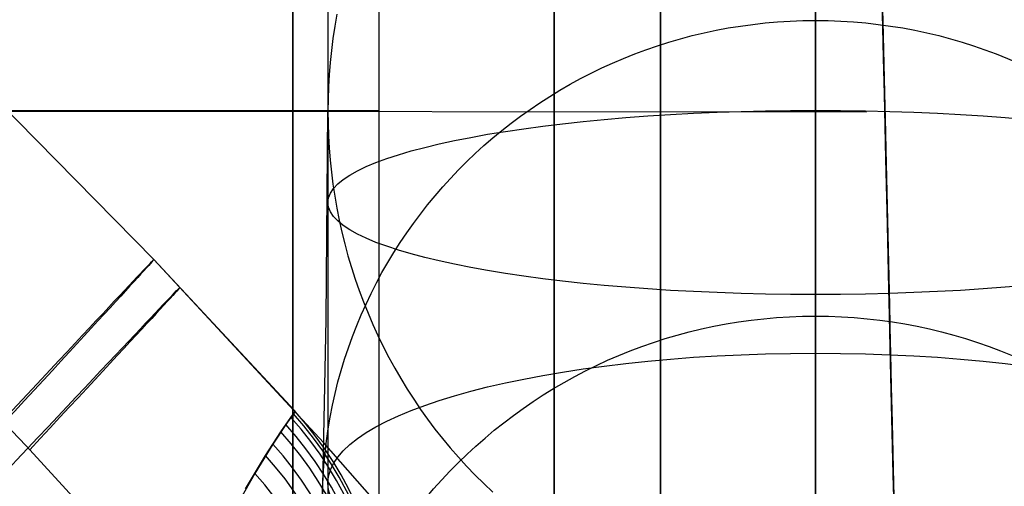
# Model space of a CAD drawing. Extents: x 35624 to 36541, y 4015 to 4839.
# Tile 129 of 150: x 36335 to 36363, y 4650 to 4663. Entities that reach past the tile are written whole.
import ezdxf

# ---------------------------------------------------------------- set-up
doc = ezdxf.new("R2010")
doc.units = 0
for name, color, linetype in [('FUSTO_INTERNO', 200, 'CONTINUOUS'), ('GAMBE', 96, 'CONTINUOUS'), ('IGES_LEVEL_1', 4, 'CONTINUOUS'), ('IGES_LEVEL_3', 87, 'CONTINUOUS')]:
    doc.layers.add(name, color=color, linetype=linetype)

msp = doc.modelspace()

# ---------------------------------------------------------------- linework, layer by layer
at = {"layer": 'FUSTO_INTERNO'}
for p, q in [((36338.57373877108, 4656.078109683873, -207.4418474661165), (36332.52643971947, 4662.212933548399, -207.4414229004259)), ((36343.44474994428, 4650.823381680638, -207.4422040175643), (36338.57373877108, 4656.078109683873, -207.4418474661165)), ((36347.45418699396, 4646.267994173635, -207.4425094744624), (36343.44474994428, 4650.823381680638, -207.4422040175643))]:
    msp.add_line(p, q, dxfattribs=at)
at = {"layer": 'GAMBE'}
for p, q in [((36345.02664279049, 4674.925639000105, -506.3227738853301), (36345.02664279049, 4645.753403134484, -506.3227738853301)), ((36357.56802816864, 4662.936577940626, -459.4164892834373), (36357.56802816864, 4665.590998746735, -471.2247951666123)), ((36343.82455069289, 4663.114044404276, -506.3227738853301), (36343.76422698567, 4662.769080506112, -506.3227738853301)), ((36357.56802816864, 4660.491426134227, -447.500262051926), (36357.56802816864, 4662.936577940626, -459.4164892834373)), ((36343.76422698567, 4662.769080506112, -506.3227738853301), (36343.71190340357, 4662.422919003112, -506.3227738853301)), ((36343.71190340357, 4662.422919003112, -506.3227738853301), (36343.66759056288, 4662.075711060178, -506.3227738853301)), ((36343.66759056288, 4662.075711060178, -506.3227738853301), (36343.63129907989, 4661.727607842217, -506.3227738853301)), ((36343.63129907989, 4661.727607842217, -506.3227738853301), (36343.60303957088, 4661.378760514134, -506.3227738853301)), ((36343.60303957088, 4661.378760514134, -506.3227738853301), (36343.58282265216, 4661.029320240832, -506.3227738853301)), ((36343.58282265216, 4661.029320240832, -506.3227738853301), (36343.57065893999, 4660.679438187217, -506.3227738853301)), ((36343.57065893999, 4660.679438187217, -506.3227738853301), (36343.56655905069, 4660.329265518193, -506.3227738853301)), ((36357.56802816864, 4658.265339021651, -435.5419674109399), (36357.56802816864, 4660.491426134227, -447.500262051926)), ((36331.02517902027, 4660.339521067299, -506.3227738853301), (36359.02810427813, 4660.310988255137, -506.3227738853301)), ((36345.02664279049, 4660.339521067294, -506.3227738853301), (36331.02517902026, 4660.339521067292, -506.3227738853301)), ((36343.51746686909, 4654.353239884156, -484.4693591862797), (36343.56655905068, 4660.329265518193, -506.3227738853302)), ((36343.56655905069, 4660.329265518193, -506.3227738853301), (36343.57052690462, 4659.97924613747, -506.3227738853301)), ((36343.57052690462, 4659.97924613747, -506.3227738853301), (36343.58255357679, 4659.629515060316, -506.3227738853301)), ((36343.58255357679, 4659.629515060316, -506.3227738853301), (36343.60263050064, 4659.280223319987, -506.3227738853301)), ((36343.60263050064, 4659.280223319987, -506.3227738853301), (36343.63074910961, 4658.931521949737, -506.3227738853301)), ((36343.63074910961, 4658.931521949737, -506.3227738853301), (36343.66690083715, 4658.583561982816, -506.3227738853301)), ((36343.66690083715, 4658.583561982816, -506.3227738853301), (36343.71107711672, 4658.23649445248, -506.3227738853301)), ((36343.71107711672, 4658.23649445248, -506.3227738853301), (36343.76326938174, 4657.890470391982, -506.3227738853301)), ((36357.56802816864, 4656.253592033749, -423.5456997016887), (36357.56802816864, 4658.265339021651, -435.5419674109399)), ((36343.76326938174, 4657.890470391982, -506.3227738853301), (36343.82346906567, 4657.545640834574, -506.3227738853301)), ((36343.82346906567, 4657.545640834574, -506.3227738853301), (36343.89164062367, 4657.20228572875, -506.3227738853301)), ((36343.89164062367, 4657.20228572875, -506.3227738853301), (36343.96773022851, 4656.860710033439, -506.3227738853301)), ((36343.96773022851, 4656.860710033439, -506.3227738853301), (36344.05170906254, 4656.521063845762, -506.3227738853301)), ((36344.05170906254, 4656.521063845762, -506.3227738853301), (36344.14354830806, 4656.183497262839, -506.3227738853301)), ((36344.14354830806, 4656.183497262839, -506.3227738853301), (36344.24321914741, 4655.848160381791, -506.3227738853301)), ((36357.56802816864, 4654.451460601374, -411.515553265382), (36357.56802816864, 4656.253592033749, -423.5456997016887)), ((36344.24321914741, 4655.848160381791, -506.3227738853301), (36344.3506927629, 4655.515203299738, -506.3227738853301)), ((36344.3506927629, 4655.515203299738, -506.3227738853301), (36344.46594033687, 4655.184776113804, -506.3227738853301)), ((36344.46594033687, 4655.184776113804, -506.3227738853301), (36344.58893305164, 4654.857028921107, -506.3227738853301)), ((36344.58893305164, 4654.857028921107, -506.3227738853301), (36344.71985373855, 4654.531606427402, -506.3227738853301)), ((36344.71985373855, 4654.531606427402, -506.3227738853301), (36344.85829109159, 4654.209617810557, -506.3227738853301)), ((36357.56802816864, 4651.456302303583, -387.3635573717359), (36357.56802816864, 4654.451460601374, -411.515553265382)), ((36343.41177831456, 4649.105052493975, -462.4297596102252), (36343.51746686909, 4654.353239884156, -484.4693591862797)), ((36344.85829109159, 4654.209617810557, -506.3227738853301), (36345.00418136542, 4653.891206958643, -506.3227738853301)), ((36345.00418136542, 4653.891206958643, -506.3227738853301), (36345.15746081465, 4653.576517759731, -506.3227738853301)), ((36345.15746081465, 4653.576517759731, -506.3227738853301), (36345.31806569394, 4653.265694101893, -506.3227738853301)), ((36345.31806569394, 4653.265694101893, -506.3227738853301), (36345.4859322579, 4652.958879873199, -506.3227738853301)), ((36345.4859322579, 4652.958879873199, -506.3227738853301), (36345.66099676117, 4652.65621896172, -506.3227738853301)), ((36345.66099676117, 4652.65621896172, -506.3227738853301), (36345.8431954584, 4652.357855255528, -506.3227738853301)), ((36345.8431954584, 4652.357855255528, -506.3227738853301), (36346.03246460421, 4652.063932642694, -506.3227738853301)), ((36346.03246460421, 4652.063932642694, -506.3227738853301), (36346.22874045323, 4651.774595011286, -506.3227738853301)), ((36346.22874045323, 4651.774595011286, -506.3227738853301), (36346.43195926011, 4651.489986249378, -506.3227738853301)), ((36346.43195926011, 4651.489986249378, -506.3227738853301), (36346.64205727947, 4651.21025024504, -506.3227738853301)), ((36357.56802816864, 4649.24121756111, -363.11507311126), (36357.56802816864, 4651.456302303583, -387.3635573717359)), ((36346.64205727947, 4651.21025024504, -506.3227738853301), (36346.85897076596, 4650.935530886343, -506.3227738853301)), ((36346.85897076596, 4650.935530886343, -506.3227738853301), (36347.0826359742, 4650.665972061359, -506.3227738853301)), ((36347.0826359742, 4650.665972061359, -506.3227738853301), (36347.31298915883, 4650.401717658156, -506.3227738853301)), ((36347.31298915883, 4650.401717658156, -506.3227738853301), (36347.54996657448, 4650.142911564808, -506.3227738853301)), ((36347.54996657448, 4650.142911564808, -506.3227738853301), (36347.79425855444, 4649.888938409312, -506.3227738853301)), ((36347.79425855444, 4649.888938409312, -506.3227738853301), (36348.04447586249, 4649.641340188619, -506.32277388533)), ((36348.04447586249, 4649.641340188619, -506.32277388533), (36348.30050007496, 4649.400231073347, -506.32277388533))]:
    msp.add_line(p, q, dxfattribs=at)
at = {"layer": 'GAMBE', "extrusion": (1.070803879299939e-14, -0.2128624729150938, 0.9770821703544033)}
msp.add_circle((36357.56772739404, 4444.123712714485, -1441.45187147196), 14.15594907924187, dxfattribs=at)
at = {"layer": 'GAMBE', "extrusion": (-1.28364985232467e-13, 0.9820337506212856, 0.1887053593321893)}
msp.add_circle((-36357.56800119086, -702.2109236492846, 4607.990805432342), 14.00020384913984, dxfattribs=at)
at = {"layer": 'GAMBE', "extrusion": (-1.299479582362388e-14, -0.138097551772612, 0.9904186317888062)}
msp.add_circle((36357.56747133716, 4538.526751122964, -1050.341022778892), 14.49940580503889, dxfattribs=at)
at = {"layer": 'GAMBE', "extrusion": (2.102558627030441e-14, 0.9637626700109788, 0.2667611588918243)}
msp.add_circle((-36357.56800196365, -1068.706860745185, 4528.669243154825), 14.0002127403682, dxfattribs=at)
at = {"layer": 'GAMBE', "extrusion": (1, -9.73876082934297e-15, -3.231036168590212e-14)}
msp.add_arc((4676.9478937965, 78.43234624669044, 36357.56802816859), 117.3316381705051, 286.3390761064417, 220.1139519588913, dxfattribs=at)
at = {"layer": 'GAMBE', "extrusion": (0.9999999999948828, -3.06280549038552e-06, 9.239873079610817e-07)}
msp.add_arc((4677.059433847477, 78.39869881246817, 36343.55359521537), 103.3315106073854, 286.3391865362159, 220.0858950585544, dxfattribs=at)
at = {"layer": 'GAMBE', "extrusion": (1, -1.28173983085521e-14, -4.243775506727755e-14)}
msp.add_arc((4676.948317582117, 78.43221760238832, 36357.56802816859), 89.33139551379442, 286.3393491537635, 220.0490583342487, dxfattribs=at)
at = {"layer": 'IGES_LEVEL_1'}
for p, q in [((36338.5737387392, 4656.078109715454, -208.4419382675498), (36332.52643969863, 4662.212933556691, -208.4415137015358)), ((36342.63041119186, 4651.722523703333, -208.4422341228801), (36338.5737387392, 4656.078109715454, -208.4419382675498)), ((36331.86863259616, 4653.886363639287, -137.0000064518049), (36334.90370579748, 4650.727021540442, -137.0000065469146)), ((36342.57817226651, 4651.647040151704, -199.9143845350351), (36342.36400452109, 4651.335032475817, -189.1350735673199)), ((36342.50444198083, 4651.544873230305, -221.6350821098), (36342.62627436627, 4651.717318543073, -210.7739046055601)), ((36342.62627436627, 4651.717318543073, -210.7739046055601), (36342.57817226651, 4651.647040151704, -199.9143845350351)), ((36342.36400452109, 4651.335032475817, -189.1350735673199), (36341.99072684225, 4650.770616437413, -178.3427069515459)), ((36342.21933661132, 4651.127823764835, -232.4188433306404), (36342.50444198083, 4651.544873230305, -221.6350821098)), ((36341.77976122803, 4650.450905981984, -243.217224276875), (36342.21933661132, 4651.127823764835, -232.4188433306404)), ((36341.99072684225, 4650.770616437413, -178.3427069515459), (36341.47093026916, 4649.933798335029, -167.534398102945)), ((36334.90370579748, 4650.727021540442, -137.0000065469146), (36339.33169035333, 4645.906896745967, -137.0000066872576)), ((36341.20121344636, 4649.490061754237, -254.0316566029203), (36341.77976122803, 4650.450905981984, -243.217224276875)), ((36341.47093026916, 4649.933798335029, -167.534398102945), (36340.82437176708, 4648.794547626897, -156.7099139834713))]:
    msp.add_line(p, q, dxfattribs=at)
at = {"layer": 'IGES_LEVEL_1', "extrusion": (0.7330274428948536, -0.680198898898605, -0.0004752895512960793)}
msp.add_arc((27727.06375831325, -197.211621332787, 23470.21141603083), 403.4330491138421, 347.2793795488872, 10.18916556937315, dxfattribs=at)
at = {"layer": 'IGES_LEVEL_1', "extrusion": (0.7304118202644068, -0.6830068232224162, -0.0005022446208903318)}
msp.add_arc((27816.79287718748, -196.6379260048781, 23363.18784569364), 403.496509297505, 347.2821692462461, 10.18829505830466, dxfattribs=at)
at = {"layer": 'IGES_LEVEL_1', "extrusion": (-0.01236143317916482, -0.01662295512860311, 0.9997854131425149)}
msp.add_arc((26385.07568801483, 25399.41381713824, -726.4419571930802), 10.47503852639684, 1.564733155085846, 78.64921218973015, dxfattribs=at)
at = {"layer": 'IGES_LEVEL_1', "extrusion": (0.00336019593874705, 0.004490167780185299, 0.9999842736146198)}
msp.add_arc((36335.34739222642, 4645.056565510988, -67.76525345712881), 10.47501565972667, 324.7632967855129, 42.0204180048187, dxfattribs=at)
at = {"layer": 'IGES_LEVEL_1', "extrusion": (-0.02754143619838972, -0.03808236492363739, 0.9988949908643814)}
msp.add_arc((26720.27574920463, 25019.31627050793, -1366.980815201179), 10.47504388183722, 1.538811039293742, 77.8754437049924, dxfattribs=at)
at = {"layer": 'IGES_LEVEL_1', "extrusion": (0.01896768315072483, 0.02574495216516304, 0.9994885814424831)}
msp.add_arc((-26497.80117658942, -25285.45638644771, 587.5651755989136), 10.47501860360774, 181.5557477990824, 258.4038635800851, dxfattribs=at)
at = {"layer": 'IGES_LEVEL_1', "extrusion": (0.0338046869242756, 0.04763072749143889, 0.9982928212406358)}
msp.add_arc((-26942.45056912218, -24787.78867919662, 1218.051885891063), 10.4749300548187, 181.5210599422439, 257.384112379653, dxfattribs=at)
at = {"layer": 'IGES_LEVEL_1', "extrusion": (-0.0417575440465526, -0.0607284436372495, 0.9972804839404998)}
msp.add_arc((27308.24228793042, 24333.52459525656, -1977.844040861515), 10.47480634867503, 1.49061691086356, 76.49679562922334, dxfattribs=at)
at = {"layer": 'IGES_LEVEL_1', "extrusion": (0.04742443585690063, 0.07100667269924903, 0.9963478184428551)}
msp.add_arc((-27635.7054708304, -23974.32238477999, 1811.372497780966), 10.47443957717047, 181.4623484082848, 255.7520146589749, dxfattribs=at)
at = {"layer": 'IGES_LEVEL_1', "extrusion": (-0.05439948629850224, -0.08529134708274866, 0.9948698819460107)}
msp.add_arc((28136.57726001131, 23315.32558626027, -2540.231394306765), 10.4739132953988, 1.417803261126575, 74.49522073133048, dxfattribs=at)
at = {"layer": 'IGES_LEVEL_3'}
for p, q in [((36359.46349932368, 4664.546370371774, 156.2456343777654), (36359.50611987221, 4662.691784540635, 155.927917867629)), ((36359.50611987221, 4662.691784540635, 0.0255948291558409), (36359.46349932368, 4664.546370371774, -0.2921216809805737)), ((36359.46391200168, 4664.528413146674, 9.858648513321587), (36359.50126676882, 4662.902961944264, 10.17643577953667)), ((36359.50126676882, 4662.902961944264, 145.7770769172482), (36359.46391200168, 4664.528413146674, 146.0948641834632)), ((36359.48501593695, 4663.610098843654, 4.942121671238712), (36359.52506684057, 4661.867328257, 5.282845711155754)), ((36359.52506684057, 4661.867328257, 150.6706669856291), (36359.48501593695, 4663.610098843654, 151.0113910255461)), ((36359.50126676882, 4662.902961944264, 10.17643577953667), (36359.53869975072, 4661.274107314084, 10.53495360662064)), ((36359.53869975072, 4661.274107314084, 145.4185590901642), (36359.50126676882, 4662.902961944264, 145.7770769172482)), ((36359.50611987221, 4662.691784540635, 155.927917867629), (36359.5488669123, 4660.831694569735, 155.56425705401)), ((36359.5488669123, 4660.831694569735, 0.3892556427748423), (36359.50611987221, 4662.691784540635, 0.0255948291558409)), ((36359.52506684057, 4661.867328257, 5.282845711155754), (36359.5652016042, 4660.12090859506, 5.667240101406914)), ((36359.5652016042, 4660.12090859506, 150.286272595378), (36359.52506684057, 4661.867328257, 150.6706669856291)), ((36359.53869975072, 4661.274107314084, 10.53495360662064), (36359.57617755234, 4659.643302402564, 10.93472428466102)), ((36359.57617755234, 4659.643302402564, 145.0187884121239), (36359.53869975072, 4661.274107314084, 145.4185590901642)), ((36359.5488669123, 4660.831694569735, 155.56425705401), (36359.59170345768, 4658.967709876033, 155.1539861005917)), ((36359.59170345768, 4658.967709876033, 0.7995265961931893), (36359.5488669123, 4660.831694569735, 0.3892556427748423)), ((36359.5652016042, 4660.12090859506, 5.667240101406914), (36359.60538442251, 4658.372397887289, 6.095864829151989)), ((36359.60538442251, 4658.372397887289, 149.8576478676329), (36359.5652016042, 4660.12090859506, 150.286272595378)), ((36359.57617755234, 4659.643302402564, 10.93472428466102), (36359.61366577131, 4658.012044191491, 11.3762068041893)), ((36359.61366577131, 4658.012044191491, 144.5773058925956), (36359.57617755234, 4659.643302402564, 145.0187884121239)), ((36359.59170345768, 4658.967709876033, 155.1539861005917), (36359.63459129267, 4657.101493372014, 154.6965073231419)), ((36359.63459129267, 4657.101493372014, 1.257005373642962), (36359.59170345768, 4658.967709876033, 0.7995265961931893)), ((36359.60538442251, 4658.372397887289, 6.095864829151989), (36359.64557841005, 4656.623401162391, 6.569212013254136)), ((36359.64557841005, 4656.623401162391, 149.3843006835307), (36359.60538442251, 4658.372397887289, 149.8576478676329)), ((36359.61366577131, 4658.012044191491, 11.3762068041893), (36359.65112907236, 4656.381870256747, 11.85979325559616)), ((36359.65112907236, 4656.381870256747, 144.0937194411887), (36359.61366577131, 4658.012044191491, 144.5773058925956)), ((36359.63459129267, 4657.101493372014, 154.6965073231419), (36359.67749104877, 4655.234758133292, 154.1912954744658)), ((36359.67749104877, 4655.234758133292, 1.76221722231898), (36359.63459129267, 4657.101493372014, 1.257005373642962)), ((36359.64557841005, 4656.623401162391, 6.569212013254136), (36359.68574568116, 4654.875566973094, 7.087702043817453)), ((36359.68574568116, 4654.875566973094, 148.8658106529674), (36359.64557841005, 4656.623401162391, 149.3843006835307)), ((36359.65112907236, 4656.381870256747, 11.85979325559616), (36359.6885312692, 4654.75435520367, 12.38580540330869)), ((36359.6885312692, 4654.75435520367, 143.5677072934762), (36359.65112907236, 4656.381870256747, 144.0937194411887)), ((36359.67749104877, 4655.234758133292, 154.1912954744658), (36359.72036228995, 4653.369263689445, 153.6379018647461)), ((36359.72036228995, 4653.369263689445, 2.315610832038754), (36359.67749104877, 4655.234758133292, 1.76221722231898)), ((36359.68574568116, 4654.875566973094, 7.087702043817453), (36359.72584743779, 4653.13058357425, 7.651679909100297)), ((36359.72584743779, 4653.13058357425, 148.3018327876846), (36359.68574568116, 4654.875566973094, 148.8658106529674)), ((36359.6885312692, 4654.75435520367, 12.38580540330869), (36359.72583541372, 4653.131106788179, 12.95449146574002)), ((36359.72583541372, 4653.131106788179, 142.9990212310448), (36359.6885312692, 4654.75435520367, 143.5677072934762)), ((36359.72036228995, 4653.369263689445, 153.6379018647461), (36359.76316360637, 4651.506811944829, 153.0359582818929)), ((36359.76316360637, 4651.506811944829, 2.91755441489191), (36359.72036228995, 4653.369263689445, 2.315610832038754)), ((36359.72583541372, 4653.131106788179, 12.95449146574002), (36359.76300389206, 4651.513761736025, 13.56602313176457)), ((36359.76300389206, 4651.513761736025, 142.3874895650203), (36359.72583541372, 4653.131106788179, 142.9990212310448)), ((36359.72584743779, 4653.13058357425, 7.651679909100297), (36359.76584406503, 4651.39017476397, 8.261411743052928)), ((36359.76584406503, 4651.39017476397, 147.6921009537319), (36359.72584743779, 4653.13058357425, 148.3018327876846)), ((36359.76300389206, 4651.513761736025, 13.56602313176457), (36359.79999852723, 4649.903981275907, 14.22049284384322)), ((36359.79999852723, 4649.903981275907, 141.7330198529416), (36359.76300389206, 4651.513761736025, 142.3874895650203)), ((36359.76316360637, 4651.506811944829, 153.0359582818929), (36359.80585271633, 4649.649242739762, 152.385180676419)), ((36359.80585271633, 4649.649242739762, 3.568332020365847), (36359.76316360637, 4651.506811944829, 2.91755441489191)), ((36359.76584406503, 4651.39017476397, 8.261411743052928), (36359.80569523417, 4649.656095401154, 8.917081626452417)), ((36359.80569523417, 4649.656095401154, 147.0364310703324), (36359.76584406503, 4651.39017476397, 147.6921009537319)), ((36359.79999852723, 4649.903981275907, 14.22049284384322), (36359.83678068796, 4648.303446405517, 14.91791137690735)), ((36359.83678068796, 4648.303446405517, 141.0356013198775), (36359.79999852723, 4649.903981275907, 141.7330198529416)), ((36359.80569523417, 4649.656095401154, 8.917081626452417), (36359.84536001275, 4647.930126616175, 9.618788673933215)), ((36359.84536001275, 4647.930126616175, 146.3347240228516), (36359.80569523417, 4649.656095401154, 147.0364310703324)), ((36359.80585271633, 4649.649242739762, 152.385180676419), (36359.84838657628, 4647.798429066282, 151.6853725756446)), ((36359.84838657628, 4647.798429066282, 4.268140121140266), (36359.80585271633, 4649.649242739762, 3.568332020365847))]:
    msp.add_line(p, q, dxfattribs=at)
at = {"layer": 'IGES_LEVEL_3', "extrusion": (1, 0, 0)}
for centre, radius in [((4677.898717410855, 77.97675634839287, 36357.56463506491), 79.27462212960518), ((4677.898717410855, 77.97675634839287, 36357.56463506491), 74.27462212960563), ((4677.898717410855, 77.97675634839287, 36342.56463506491), 69.27462212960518), ((4677.898717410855, 77.97675634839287, 36350.06463506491), 69.27462212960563), ((4677.898717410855, 77.97675634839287, 36357.56463506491), 69.27462212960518), ((4677.898717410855, 77.97675634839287, 36342.56463506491), 59.63731106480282), ((4677.898717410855, 77.97675634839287, 36342.56463506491), 49.99999999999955)]:
    msp.add_circle(centre, radius, dxfattribs=at)
msp.add_arc((4677.898717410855, 77.97675634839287, 36353.11335751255), 86.09346736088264, 3.353091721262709, 356.6464997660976, dxfattribs=at)

doc.saveas('drawing.dxf')
